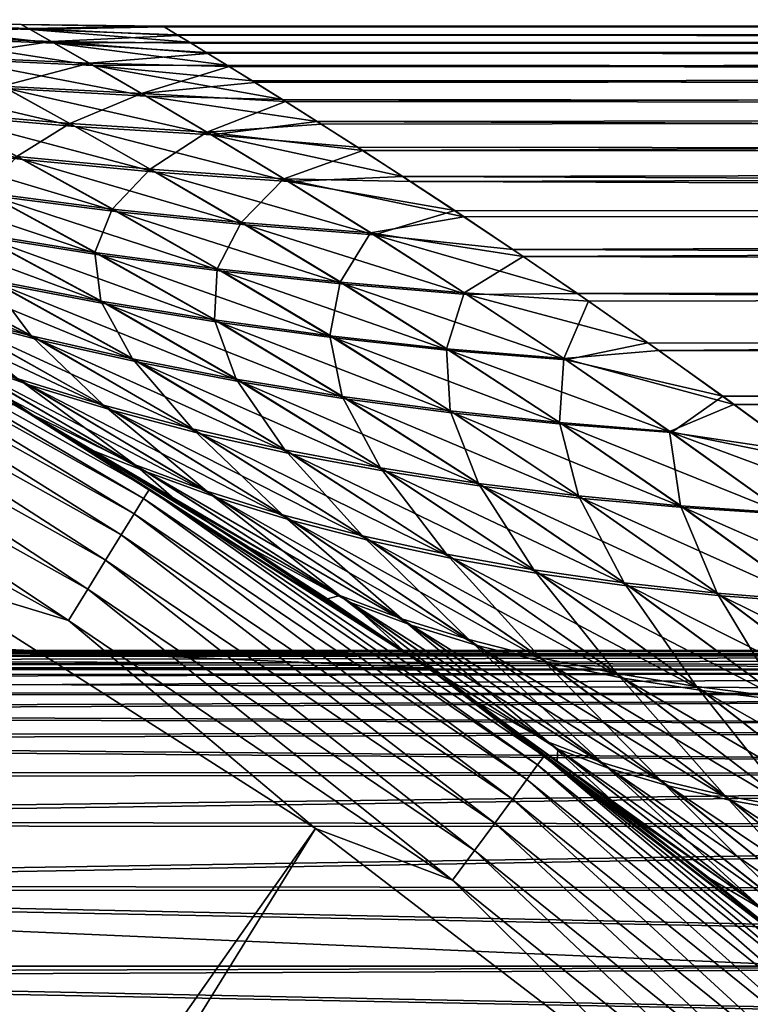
# Model space of a CAD drawing. Header units: metres. Extents: x -22 to 73, y -229 to 22.
# Tile 231 of 256: x 11.27 to 14.2, y 17.08 to 21.03. Entities that reach past the tile are written whole.
import ezdxf

# ---------------------------------------------------------------- set-up
doc = ezdxf.new("R2010")
doc.units = ezdxf.units.M
doc.layers.add('solid_509500_SW0001', color=7, linetype='CONTINUOUS')

msp = doc.modelspace()

# ---------------------------------------------------------------- linework, layer by layer
at = {"layer": 'solid_509500_SW0001'}
for points in [[(11.311357, 20.986872, 67.070404), (10.738923, 21.007244, 67.061424), (10.703035, 21.025955, 67.9552)], [(11.27642, 21.006365, 67.955612), (10.703035, 21.025955, 67.9552), (10.732832, 21.010479, 68.850471)], [(11.27642, 21.006365, 67.955612), (11.311357, 20.986872, 67.070404), (10.703035, 21.025955, 67.9552)], [(11.305507, 20.990215, 68.842484), (10.732832, 21.010479, 68.850471), (10.827155, 20.960922, 69.745491)], [(11.305507, 20.990215, 68.842484), (11.27642, 21.006365, 67.955612), (10.732832, 21.010479, 68.850471)], [(11.408473, 20.932194, 66.189384), (10.838848, 20.954695, 66.170746), (10.738923, 21.007244, 67.061424)], [(11.311357, 20.986872, 67.070404), (11.408473, 20.932194, 66.189384), (10.738923, 21.007244, 67.061424)], [(11.397296, 20.938602, 69.728287), (11.305507, 20.990215, 68.842484), (10.827155, 20.960922, 69.745491)], [(11.27642, 21.006365, 67.955612), (11.843154, 20.999626, 68.125168), (11.842851, 20.999664, 67.881416)], [(11.305507, 20.990215, 68.842484), (11.843154, 20.999626, 68.125168), (11.27642, 21.006365, 67.955612)], [(11.27642, 21.006365, 67.955612), (11.842851, 20.999664, 67.881416), (11.845317, 20.998728, 67.768799)], [(11.27642, 21.006365, 67.955612), (11.845317, 20.998728, 67.768799), (11.848337, 20.997213, 67.657845)], [(11.27642, 21.006365, 67.955612), (11.848337, 20.997213, 67.657845), (11.311357, 20.986872, 67.070404)], [(11.305507, 20.990215, 68.842484), (11.848177, 20.996748, 68.36956), (11.843154, 20.999626, 68.125168)], [(11.305507, 20.990215, 68.842484), (11.904326, 20.96287, 69.24823), (11.848177, 20.996748, 68.36956)], [(11.397296, 20.938602, 69.728287), (11.904326, 20.96287, 69.24823), (11.305507, 20.990215, 68.842484)], [(11.311357, 20.986872, 67.070404), (11.848337, 20.997213, 67.657845), (11.899939, 20.965437, 66.795639)], [(11.311357, 20.986872, 67.070404), (11.899939, 20.965437, 66.795639), (11.949876, 20.935354, 66.353493)], [(11.311357, 20.986872, 67.070404), (11.949876, 20.935354, 66.353493), (11.408473, 20.932194, 66.189384)], [(50.400002, 21, 68), (11.842851, 20.999664, 67.881416), (11.843154, 20.999626, 68.125168)], [(50.400002, 21, 68), (50.400002, 20.978855, 67.057838), (11.842851, 20.999664, 67.881416)], [(50.400002, 20.978855, 67.057838), (11.845317, 20.998728, 67.768799), (11.842851, 20.999664, 67.881416)], [(50.400002, 21, 68), (11.843154, 20.999626, 68.125168), (11.848177, 20.996748, 68.36956)], [(50.400002, 20.978855, 67.057838), (11.848337, 20.997213, 67.657845), (11.845317, 20.998728, 67.768799)], [(50.400002, 20.978855, 68.942162), (50.400002, 21, 68), (11.848177, 20.996748, 68.36956)], [(50.400002, 20.978855, 68.942162), (11.848177, 20.996748, 68.36956), (11.904326, 20.96287, 69.24823)], [(50.400002, 20.978855, 67.057838), (11.899939, 20.965437, 66.795639), (11.848337, 20.997213, 67.657845)], [(50.400002, 20.978855, 67.057838), (50.400002, 20.915461, 66.117577), (11.899939, 20.965437, 66.795639)], [(50.400002, 20.978855, 68.942162), (11.904326, 20.96287, 69.24823), (11.956017, 20.931749, 69.691711)], [(50.400002, 20.915461, 69.882423), (50.400002, 20.978855, 68.942162), (11.956017, 20.931749, 69.691711)], [(11.397296, 20.938602, 69.728287), (10.827155, 20.960922, 69.745491), (10.983418, 20.877514, 70.637886)], [(11.564416, 20.843046, 65.314995), (10.99978, 20.868788, 65.28508), (10.838848, 20.954695, 66.170746)], [(11.408473, 20.932194, 66.189384), (11.564416, 20.843046, 65.314995), (10.838848, 20.954695, 66.170746)], [(11.548896, 20.851965, 70.610008), (11.397296, 20.938602, 69.728287), (10.983418, 20.877514, 70.637886)], [(11.397296, 20.938602, 69.728287), (11.956017, 20.931749, 69.691711), (11.904326, 20.96287, 69.24823)], [(11.397296, 20.938602, 69.728287), (12.023901, 20.890579, 70.140953), (11.956017, 20.931749, 69.691711)], [(11.548896, 20.851965, 70.610008), (12.023901, 20.890579, 70.140953), (11.397296, 20.938602, 69.728287)], [(11.408473, 20.932194, 66.189384), (11.949876, 20.935354, 66.353493), (12.016326, 20.895069, 65.90332)], [(50.400002, 20.915461, 66.117577), (11.949876, 20.935354, 66.353493), (11.899939, 20.965437, 66.795639)], [(50.400002, 20.915461, 66.117577), (12.016326, 20.895069, 65.90332), (11.949876, 20.935354, 66.353493)], [(11.408473, 20.932194, 66.189384), (12.016326, 20.895069, 65.90332), (12.099919, 20.843945, 65.444626)], [(11.408473, 20.932194, 66.189384), (12.099919, 20.843945, 65.444626), (11.564416, 20.843046, 65.314995)], [(50.400002, 20.915461, 69.882423), (11.956017, 20.931749, 69.691711), (12.023901, 20.890579, 70.140953)], [(50.400002, 20.915461, 66.117577), (50.400002, 20.809944, 65.181099), (12.016326, 20.895069, 65.90332)], [(50.400002, 20.809944, 65.181099), (12.099919, 20.843945, 65.444626), (12.016326, 20.895069, 65.90332)], [(50.400002, 20.915461, 69.882423), (12.023901, 20.890579, 70.140953), (12.108688, 20.838659, 70.598122)], [(50.400002, 20.809944, 70.818901), (50.400002, 20.915461, 69.882423), (12.108688, 20.838659, 70.598122)], [(11.548896, 20.851965, 70.610008), (10.983418, 20.877514, 70.637886), (11.199134, 20.760309, 71.52433)], [(11.775886, 20.720089, 64.450035), (11.218677, 20.749865, 64.407089), (10.99978, 20.868788, 65.28508)], [(11.564416, 20.843046, 65.314995), (11.775886, 20.720089, 64.450035), (10.99978, 20.868788, 65.28508)], [(11.548896, 20.851965, 70.610008), (12.108688, 20.838659, 70.598122), (12.023901, 20.890579, 70.140953)], [(11.757604, 20.730637, 71.484116), (11.548896, 20.851965, 70.610008), (11.199134, 20.760309, 71.52433)], [(11.757604, 20.730637, 71.484116), (12.108688, 20.838659, 70.598122), (11.548896, 20.851965, 70.610008)], [(11.564416, 20.843046, 65.314995), (12.099919, 20.843945, 65.444626), (12.201468, 20.781265, 64.976921)], [(11.564416, 20.843046, 65.314995), (12.201468, 20.781265, 64.976921), (12.32171, 20.706303, 64.500137)], [(11.564416, 20.843046, 65.314995), (12.32171, 20.706303, 64.500137), (11.775886, 20.720089, 64.450035)], [(11.757604, 20.730637, 71.484116), (12.211607, 20.77504, 71.065567), (12.108688, 20.838659, 70.598122)], [(50.400002, 20.809944, 65.181099), (12.201468, 20.781265, 64.976921), (12.099919, 20.843945, 65.444626)], [(50.400002, 20.809944, 70.818901), (12.108688, 20.838659, 70.598122), (12.211607, 20.77504, 71.065567)], [(11.491684, 20.59845, 63.540611), (10.946208, 20.645271, 63.470104), (10.662566, 20.792532, 64.354164)], [(11.218677, 20.749865, 64.407089), (11.491684, 20.59845, 63.540611), (10.662566, 20.792532, 64.354164)], [(50.400002, 20.809944, 65.181099), (50.400002, 20.662521, 64.250305), (12.201468, 20.781265, 64.976921)], [(50.400002, 20.662521, 64.250305), (12.32171, 20.706303, 64.500137), (12.201468, 20.781265, 64.976921)], [(50.400002, 20.809944, 70.818901), (12.211607, 20.77504, 71.065567), (12.334098, 20.698586, 71.545219)], [(50.400002, 20.662521, 71.749695), (50.400002, 20.809944, 70.818901), (12.334098, 20.698586, 71.545219)], [(11.47083, 20.609663, 72.400497), (11.199134, 20.760309, 71.52433), (10.923502, 20.656603, 72.467239)], [(11.757604, 20.730637, 71.484116), (11.199134, 20.760309, 71.52433), (11.47083, 20.609663, 72.400497)], [(12.038556, 20.564371, 63.598721), (11.491684, 20.59845, 63.540611), (11.218677, 20.749865, 64.407089)], [(11.775886, 20.720089, 64.450035), (12.038556, 20.564371, 63.598721), (11.218677, 20.749865, 64.407089)], [(11.757604, 20.730637, 71.484116), (12.334098, 20.698586, 71.545219), (12.211607, 20.77504, 71.065567)], [(11.281951, 20.466196, 62.599606), (10.75365, 20.529148, 62.494511), (10.40296, 20.704813, 63.387863)], [(10.946208, 20.645271, 63.470104), (11.281951, 20.466196, 62.599606), (10.40296, 20.704813, 63.387863)], [(12.019532, 20.575466, 72.345909), (11.757604, 20.730637, 71.484116), (11.47083, 20.609663, 72.400497)], [(12.019532, 20.575466, 72.345909), (12.334098, 20.698586, 71.545219), (11.757604, 20.730637, 71.484116)], [(11.775886, 20.720089, 64.450035), (12.32171, 20.706303, 64.500137), (12.461383, 20.618248, 64.014038)], [(11.775886, 20.720089, 64.450035), (12.461383, 20.618248, 64.014038), (12.038556, 20.564371, 63.598721)], [(12.019532, 20.575466, 72.345909), (12.47762, 20.608, 72.038605), (12.334098, 20.698586, 71.545219)], [(50.400002, 20.662521, 64.250305), (12.461383, 20.618248, 64.014038), (12.32171, 20.706303, 64.500137)], [(50.400002, 20.662521, 71.749695), (12.334098, 20.698586, 71.545219), (12.47762, 20.608, 72.038605)], [(50.400002, 20.662521, 64.250305), (50.400002, 20.473486, 63.327061), (12.461383, 20.618248, 64.014038)], [(50.400002, 20.662521, 71.749695), (12.47762, 20.608, 72.038605), (12.64365, 20.501837, 72.546944)], [(50.400002, 20.473486, 72.672943), (50.400002, 20.662521, 71.749695), (12.64365, 20.501837, 72.546944)], [(11.47083, 20.609663, 72.400497), (10.923502, 20.656603, 72.467239), (11.258997, 20.477739, 73.347511)], [(11.813042, 20.415783, 62.690708), (11.281951, 20.466196, 62.599606), (10.946208, 20.645271, 63.470104)], [(11.491684, 20.59845, 63.540611), (11.813042, 20.415783, 62.690708), (10.946208, 20.645271, 63.470104)], [(12.038556, 20.564371, 63.598721), (12.461383, 20.618248, 64.014038), (12.621585, 20.51601, 63.517445)], [(50.400002, 20.473486, 63.327061), (12.621585, 20.51601, 63.517445), (12.461383, 20.618248, 64.014038)], [(11.792643, 20.426846, 73.261063), (11.47083, 20.609663, 72.400497), (11.258997, 20.477739, 73.347511)], [(12.019532, 20.575466, 72.345909), (11.47083, 20.609663, 72.400497), (11.792643, 20.426846, 73.261063)], [(12.345885, 20.377924, 62.767033), (11.813042, 20.415783, 62.690708), (11.491684, 20.59845, 63.540611)], [(12.038556, 20.564371, 63.598721), (12.345885, 20.377924, 62.767033), (11.491684, 20.59845, 63.540611)], [(12.019532, 20.575466, 72.345909), (12.64365, 20.501837, 72.546944), (12.47762, 20.608, 72.038605)], [(12.328016, 20.388506, 73.189156), (12.019532, 20.575466, 72.345909), (11.792643, 20.426846, 73.261063)], [(12.328016, 20.388506, 73.189156), (12.64365, 20.501837, 72.546944), (12.019532, 20.575466, 72.345909)], [(12.038556, 20.564371, 63.598721), (12.621585, 20.51601, 63.517445), (12.804149, 20.397873, 63.007328)], [(12.038556, 20.564371, 63.598721), (12.804149, 20.397873, 63.007328), (12.345885, 20.377924, 62.767033)], [(11.662555, 20.256773, 61.74789), (11.153653, 20.321636, 61.61644), (10.75365, 20.529148, 62.494511)], [(11.281951, 20.466196, 62.599606), (11.662555, 20.256773, 61.74789), (10.75365, 20.529148, 62.494511)], [(12.328016, 20.388506, 73.189156), (12.833712, 20.378508, 73.071136), (12.64365, 20.501837, 72.546944)], [(50.400002, 20.473486, 63.327061), (12.804149, 20.397873, 63.007328), (12.621585, 20.51601, 63.517445)], [(50.400002, 20.473486, 72.672943), (12.64365, 20.501837, 72.546944), (12.833712, 20.378508, 73.071136)], [(11.640819, 20.26774, 74.209389), (11.258997, 20.477739, 73.347511), (11.128583, 20.333557, 74.335121)], [(11.792643, 20.426846, 73.261063), (11.258997, 20.477739, 73.347511), (11.640819, 20.26774, 74.209389)], [(12.174893, 20.204229, 61.863121), (11.662555, 20.256773, 61.74789), (11.281951, 20.466196, 62.599606)], [(11.813042, 20.415783, 62.690708), (12.174893, 20.204229, 61.863121), (11.281951, 20.466196, 62.599606)], [(50.400002, 20.473486, 63.327061), (50.400002, 20.243219, 62.413227), (12.804149, 20.397873, 63.007328)], [(50.400002, 20.243219, 73.586777), (50.400002, 20.473486, 72.672943), (12.833712, 20.378508, 73.071136)], [(12.156447, 20.214243, 74.099648), (11.792643, 20.426846, 73.261063), (11.640819, 20.26774, 74.209389)], [(12.328016, 20.388506, 73.189156), (11.792643, 20.426846, 73.261063), (12.156447, 20.214243, 74.099648)], [(11.594718, 20.083303, 60.758835), (11.115137, 20.159847, 60.581177), (10.649278, 20.398792, 61.470062)], [(11.153653, 20.321636, 61.61644), (11.594718, 20.083303, 60.758835), (10.649278, 20.398792, 61.470062)], [(12.689399, 20.164024, 61.961224), (12.174893, 20.204229, 61.863121), (11.813042, 20.415783, 62.690708)], [(12.345885, 20.377924, 62.767033), (12.689399, 20.164024, 61.961224), (11.813042, 20.415783, 62.690708)], [(12.674213, 20.173084, 74.006805), (12.328016, 20.388506, 73.189156), (12.156447, 20.214243, 74.099648)], [(12.328016, 20.388506, 73.189156), (13.048262, 20.237041, 73.609116), (12.833712, 20.378508, 73.071136)], [(12.674213, 20.173084, 74.006805), (13.048262, 20.237041, 73.609116), (12.328016, 20.388506, 73.189156)], [(12.345885, 20.377924, 62.767033), (12.804149, 20.397873, 63.007328), (13.011673, 20.261501, 62.479897)], [(50.400002, 20.243219, 62.413227), (13.011673, 20.261501, 62.479897), (12.804149, 20.397873, 63.007328)], [(12.345885, 20.377924, 62.767033), (13.011673, 20.261501, 62.479897), (12.689399, 20.164024, 61.961224)], [(50.400002, 20.243219, 73.586777), (12.833712, 20.378508, 73.071136), (13.048262, 20.237041, 73.609116)], [(11.571388, 20.094473, 75.201561), (11.128583, 20.333557, 74.335121), (11.087764, 20.172491, 75.372803)], [(11.640819, 20.26774, 74.209389), (11.128583, 20.333557, 74.335121), (11.571388, 20.094473, 75.201561)], [(12.07977, 20.018806, 60.919556), (11.594718, 20.083303, 60.758835), (11.153653, 20.321636, 61.61644)], [(11.662555, 20.256773, 61.74789), (12.07977, 20.018806, 60.919556), (11.153653, 20.321636, 61.61644)], [(12.060417, 20.0285, 75.047058), (11.640819, 20.26774, 74.209389), (11.571388, 20.094473, 75.201561)], [(12.156447, 20.214243, 74.099648), (11.640819, 20.26774, 74.209389), (12.060417, 20.0285, 75.047058)], [(11.619982, 19.886381, 59.71196), (11.176808, 19.971333, 59.484726), (10.642125, 20.2484, 60.388348)], [(11.115137, 20.159847, 60.581177), (11.619982, 19.886381, 59.71196), (10.642125, 20.2484, 60.388348)], [(12.568988, 19.966379, 61.061871), (12.07977, 20.018806, 60.919556), (11.662555, 20.256773, 61.74789)], [(12.174893, 20.204229, 61.863121), (12.568988, 19.966379, 61.061871), (11.662555, 20.256773, 61.74789)], [(12.674213, 20.173084, 74.006805), (13.286332, 20.077164, 74.156906), (13.048262, 20.237041, 73.609116)], [(12.689399, 20.164024, 61.961224), (13.011673, 20.261501, 62.479897), (13.244899, 20.105497, 61.936256)], [(50.400002, 20.243219, 62.413227), (13.244899, 20.105497, 61.936256), (13.011673, 20.261501, 62.479897)], [(50.400002, 20.243219, 73.586777), (13.048262, 20.237041, 73.609116), (13.286332, 20.077164, 74.156906)], [(50.400002, 20.243219, 62.413227), (50.400002, 19.972187, 61.510643), (13.244899, 20.105497, 61.936256)], [(50.400002, 19.972187, 74.489357), (50.400002, 20.243219, 73.586777), (13.286332, 20.077164, 74.156906)], [(12.553562, 19.974596, 74.910736), (12.156447, 20.214243, 74.099648), (12.060417, 20.0285, 75.047058)], [(12.674213, 20.173084, 74.006805), (12.156447, 20.214243, 74.099648), (12.553562, 19.974596, 74.910736)], [(13.060835, 19.926041, 61.184757), (12.568988, 19.966379, 61.061871), (12.174893, 20.204229, 61.863121)], [(12.689399, 20.164024, 61.961224), (13.060835, 19.926041, 61.184757), (12.174893, 20.204229, 61.863121)], [(11.350019, 19.742905, 58.31992), (10.961516, 19.844347, 58.029018), (10.318539, 20.176281, 58.988239)], [(10.742622, 20.06798, 59.242695), (11.350019, 19.742905, 58.31992), (10.318539, 20.176281, 58.988239)], [(11.594256, 19.898745, 76.248985), (11.087764, 20.172491, 75.372803), (11.146542, 19.985636, 76.46962)], [(11.571388, 20.094473, 75.201561), (11.087764, 20.172491, 75.372803), (11.594256, 19.898745, 76.248985)], [(12.070959, 19.813162, 59.92226), (11.619982, 19.886381, 59.71196), (11.115137, 20.159847, 60.581177)], [(11.594718, 20.083303, 60.758835), (12.070959, 19.813162, 59.92226), (11.115137, 20.159847, 60.581177)], [(13.049303, 19.932781, 74.793617), (12.674213, 20.173084, 74.006805), (12.553562, 19.974596, 74.910736)], [(13.049303, 19.932781, 74.793617), (13.286332, 20.077164, 74.156906), (12.674213, 20.173084, 74.006805)], [(12.689399, 20.164024, 61.961224), (13.244899, 20.105497, 61.936256), (13.503396, 19.929052, 61.37936)], [(12.689399, 20.164024, 61.961224), (13.503396, 19.929052, 61.37936), (13.060835, 19.926041, 61.184757)], [(50.400002, 19.972187, 61.510643), (13.503396, 19.929052, 61.37936), (13.244899, 20.105497, 61.936256)], [(10.122816, 20.077408, 119.368202), (10.10274, 20.03759, 119.516907), (11.765652, 19.108631, 119.516907)], [(11.789032, 19.146605, 119.368202), (11.25, 19.485571, 119.213844), (10.122816, 20.077408, 119.368202)], [(11.789032, 19.146605, 119.368202), (10.122816, 20.077408, 119.368202), (11.765652, 19.108631, 119.516907)], [(11.306228, 19.564077, 56.750034), (10.985023, 19.678308, 56.406895), (10.224186, 20.081064, 57.419502)], [(10.585945, 19.957087, 57.727604), (11.306228, 19.564077, 56.750034), (10.224186, 20.081064, 57.419502)], [(11.315934, 19.760286, 77.633217), (10.707717, 20.084221, 76.704887), (10.922585, 19.863962, 77.917625)], [(11.146542, 19.985636, 76.46962), (10.707717, 20.084221, 76.704887), (11.315934, 19.760286, 77.633217)], [(11.750321, 19.652811, 58.597134), (11.350019, 19.742905, 58.31992), (10.742622, 20.06798, 59.242695)], [(11.176808, 19.971333, 59.484726), (11.750321, 19.652811, 58.597134), (10.742622, 20.06798, 59.242695)], [(12.04969, 19.823586, 76.045113), (11.571388, 20.094473, 75.201561), (11.594256, 19.898745, 76.248985)], [(12.060417, 20.0285, 75.047058), (11.571388, 20.094473, 75.201561), (12.04969, 19.823586, 76.045113)], [(12.528447, 19.751705, 60.113659), (12.070959, 19.813162, 59.92226), (11.594718, 20.083303, 60.758835)], [(12.07977, 20.018806, 60.919556), (12.528447, 19.751705, 60.113659), (11.594718, 20.083303, 60.758835)], [(13.049303, 19.932781, 74.793617), (13.547023, 19.898575, 74.711685), (13.286332, 20.077164, 74.156906)], [(50.400002, 19.972187, 74.489357), (13.286332, 20.077164, 74.156906), (13.547023, 19.898575, 74.711685)], [(10.10274, 20.03759, 119.516907), (10.070112, 19.972876, 119.654198), (11.727653, 19.046919, 119.654198)], [(11.765652, 19.108631, 119.516907), (10.10274, 20.03759, 119.516907), (11.727653, 19.046919, 119.654198)], [(12.511563, 19.760189, 75.85994), (12.060417, 20.0285, 75.047058), (12.04969, 19.823586, 76.045113)], [(12.553562, 19.974596, 74.910736), (12.060417, 20.0285, 75.047058), (12.511563, 19.760189, 75.85994)], [(12.990902, 19.702042, 60.284519), (12.528447, 19.751705, 60.113659), (12.07977, 20.018806, 60.919556)], [(12.568988, 19.966379, 61.061871), (12.990902, 19.702042, 60.284519), (12.07977, 20.018806, 60.919556)], [(10.070112, 19.972876, 119.654198), (10.02616, 19.885704, 119.774902), (11.676467, 18.963787, 119.774902)], [(11.727653, 19.046919, 119.654198), (10.070112, 19.972876, 119.654198), (11.676467, 18.963787, 119.774902)], [(11.643302, 19.460752, 57.085888), (11.306228, 19.564077, 56.750034), (10.585945, 19.957087, 57.727604)], [(10.961516, 19.844347, 58.029018), (11.643302, 19.460752, 57.085888), (10.585945, 19.957087, 57.727604)], [(11.720969, 19.667961, 77.362366), (11.146542, 19.985636, 76.46962), (11.315934, 19.760286, 77.633217)], [(11.594256, 19.898745, 76.248985), (11.146542, 19.985636, 76.46962), (11.720969, 19.667961, 77.362366)], [(12.161137, 19.574104, 58.858051), (11.750321, 19.652811, 58.597134), (11.176808, 19.971333, 59.484726)], [(11.619982, 19.886381, 59.71196), (12.161137, 19.574104, 58.858051), (11.176808, 19.971333, 59.484726)], [(12.978348, 19.708586, 75.695091), (12.553562, 19.974596, 74.910736), (12.511563, 19.760189, 75.85994)], [(13.049303, 19.932781, 74.793617), (12.553562, 19.974596, 74.910736), (12.978348, 19.708586, 75.695091)], [(13.456493, 19.664186, 60.433685), (12.990902, 19.702042, 60.284519), (12.568988, 19.966379, 61.061871)], [(13.060835, 19.926041, 61.184757), (13.456493, 19.664186, 60.433685), (12.568988, 19.966379, 61.061871)], [(50.400002, 19.972187, 61.510643), (50.400002, 19.660933, 60.621128), (13.503396, 19.929052, 61.37936)], [(50.400002, 19.972187, 74.489357), (13.547023, 19.898575, 74.711685), (13.828957, 19.701248, 75.270546)], [(50.400002, 19.660933, 75.378868), (50.400002, 19.972187, 74.489357), (13.828957, 19.701248, 75.270546)], [(13.448235, 19.668791, 75.551712), (13.049303, 19.932781, 74.793617), (12.978348, 19.708586, 75.695091)], [(13.448235, 19.668791, 75.551712), (13.547023, 19.898575, 74.711685), (13.049303, 19.932781, 74.793617)], [(13.060835, 19.926041, 61.184757), (13.503396, 19.929052, 61.37936), (13.785079, 19.732504, 60.814716)], [(13.060835, 19.926041, 61.184757), (13.785079, 19.732504, 60.814716), (13.456493, 19.664186, 60.433685)], [(50.400002, 19.660933, 60.621128), (13.785079, 19.732504, 60.814716), (13.503396, 19.929052, 61.37936)], [(10.02616, 19.885704, 119.774902), (9.972541, 19.779354, 119.874481), (11.614021, 18.86237, 119.874481)], [(11.676467, 18.963787, 119.774902), (10.02616, 19.885704, 119.774902), (11.614021, 18.86237, 119.874481)], [(12.136413, 19.587021, 77.107651), (11.594256, 19.898745, 76.248985), (11.720969, 19.667961, 77.362366)], [(12.04969, 19.823586, 76.045113), (11.594256, 19.898745, 76.248985), (12.136413, 19.587021, 77.107651)], [(12.58109, 19.506821, 59.100319), (12.161137, 19.574104, 58.858051), (11.619982, 19.886381, 59.71196)], [(12.070959, 19.813162, 59.92226), (12.58109, 19.506821, 59.100319), (11.619982, 19.886381, 59.71196)], [(13.448235, 19.668791, 75.551712), (13.828957, 19.701248, 75.270546), (13.547023, 19.898575, 74.711685)], [(11.60523, 19.482107, 78.865654), (10.922585, 19.863962, 77.917625), (11.263369, 19.587784, 79.195526)], [(11.315934, 19.760286, 77.633217), (10.922585, 19.863962, 77.917625), (11.60523, 19.482107, 78.865654)], [(11.995265, 19.368393, 57.410282), (11.643302, 19.460752, 57.085888), (10.961516, 19.844347, 58.029018)], [(11.350019, 19.742905, 58.31992), (11.995265, 19.368393, 57.410282), (10.961516, 19.844347, 58.029018)], [(12.560905, 19.517504, 76.871407), (12.04969, 19.823586, 76.045113), (12.136413, 19.587021, 77.107651)], [(12.511563, 19.760189, 75.85994), (12.04969, 19.823586, 76.045113), (12.560905, 19.517504, 76.871407)], [(13.008677, 19.450993, 59.321762), (12.58109, 19.506821, 59.100319), (12.070959, 19.813162, 59.92226)], [(12.528447, 19.751705, 60.113659), (13.008677, 19.450993, 59.321762), (12.070959, 19.813162, 59.92226)], [(9.972541, 19.779354, 119.874481), (9.911272, 19.657835, 119.949181), (11.542667, 18.746483, 119.949181)], [(11.614021, 18.86237, 119.874481), (9.972541, 19.779354, 119.874481), (11.542667, 18.746483, 119.949181)], [(11.320249, 19.444845, 80.717346), (10.744616, 19.768744, 80.012192), (11.25, 19.485571, 119.213844)], [(10.937238, 19.704365, 79.532623), (10.744616, 19.768744, 80.012192), (11.320249, 19.444845, 80.717346)], [(11.961849, 19.387396, 78.547127), (11.315934, 19.760286, 77.633217), (11.60523, 19.482107, 78.865654)], [(11.720969, 19.667961, 77.362366), (11.315934, 19.760286, 77.633217), (11.961849, 19.387396, 78.547127)], [(12.992952, 19.459442, 76.6558), (12.511563, 19.760189, 75.85994), (12.560905, 19.517504, 76.871407)], [(12.978348, 19.708586, 75.695091), (12.511563, 19.760189, 75.85994), (12.992952, 19.459442, 76.6558)], [(13.442093, 19.406645, 59.52058), (13.008677, 19.450993, 59.321762), (12.528447, 19.751705, 60.113659)], [(12.990902, 19.702042, 60.284519), (13.442093, 19.406645, 59.52058), (12.528447, 19.751705, 60.113659)], [(12.360835, 19.287045, 57.719765), (11.995265, 19.368393, 57.410282), (11.350019, 19.742905, 58.31992)], [(11.750321, 19.652811, 58.597134), (12.360835, 19.287045, 57.719765), (11.350019, 19.742905, 58.31992)], [(13.456493, 19.664186, 60.433685), (13.785079, 19.732504, 60.814716), (14.084914, 19.518549, 60.252338)], [(50.400002, 19.660933, 60.621128), (14.084914, 19.518549, 60.252338), (13.785079, 19.732504, 60.814716)], [(11.732656, 19.2435, 80.527794), (10.937238, 19.704365, 79.532623), (11.320249, 19.444845, 80.717346)], [(11.263369, 19.587784, 79.195526), (10.937238, 19.704365, 79.532623), (11.732656, 19.2435, 80.527794)], [(10.985023, 19.678308, 56.406895), (11.778071, 19.216082, 55.417999), (10.960532, 19.649853, 55.718891)], [(12.059415, 19.113167, 55.791348), (11.778071, 19.216082, 55.417999), (10.985023, 19.678308, 56.406895)], [(11.306228, 19.564077, 56.750034), (12.059415, 19.113167, 55.791348), (10.985023, 19.678308, 56.406895)], [(13.430771, 19.412861, 76.462608), (12.978348, 19.708586, 75.695091), (12.992952, 19.459442, 76.6558)], [(13.448235, 19.668791, 75.551712), (12.978348, 19.708586, 75.695091), (13.430771, 19.412861, 76.462608)], [(13.879194, 19.373795, 59.695503), (13.442093, 19.406645, 59.52058), (12.990902, 19.702042, 60.284519)], [(13.456493, 19.664186, 60.433685), (13.879194, 19.373795, 59.695503), (12.990902, 19.702042, 60.284519)], [(13.448235, 19.668791, 75.551712), (14.12989, 19.485779, 75.829712), (13.828957, 19.701248, 75.270546)], [(50.400002, 19.660933, 75.378868), (13.828957, 19.701248, 75.270546), (14.12989, 19.485779, 75.829712)], [(9.911272, 19.657835, 119.949181), (9.844662, 19.525721, 119.996193), (11.465093, 18.620495, 119.996193)], [(11.542667, 18.746483, 119.949181), (9.911272, 19.657835, 119.949181), (11.465093, 18.620495, 119.996193)], [(10.960532, 19.649853, 55.718891), (11.565872, 19.299757, 54.988621), (11.249993, 19.485575)], [(11.778071, 19.216082, 55.417999), (11.565872, 19.299757, 54.988621), (10.960532, 19.649853, 55.718891)], [(12.331953, 19.303696, 78.243393), (11.720969, 19.667961, 77.362366), (11.961849, 19.387396, 78.547127)], [(12.136413, 19.587021, 77.107651), (11.720969, 19.667961, 77.362366), (12.331953, 19.303696, 78.243393)], [(12.738539, 19.216745, 58.011494), (12.360835, 19.287045, 57.719765), (11.750321, 19.652811, 58.597134)], [(12.161137, 19.574104, 58.858051), (12.738539, 19.216745, 58.011494), (11.750321, 19.652811, 58.597134)], [(13.872238, 19.377777, 76.293083), (13.448235, 19.668791, 75.551712), (13.430771, 19.412861, 76.462608)], [(13.872238, 19.377777, 76.293083), (14.12989, 19.485779, 75.829712), (13.448235, 19.668791, 75.551712)], [(13.456493, 19.664186, 60.433685), (14.084914, 19.518549, 60.252338), (13.879194, 19.373795, 59.695503)], [(50.400002, 19.660933, 60.621128), (50.400002, 19.310083, 59.746475), (14.084914, 19.518549, 60.252338)], [(50.400002, 19.310083, 76.253525), (50.400002, 19.660933, 75.378868), (14.12989, 19.485779, 75.829712)], [(12.018617, 19.138187, 80.159813), (11.263369, 19.587784, 79.195526), (11.732656, 19.2435, 80.527794)], [(11.60523, 19.482107, 78.865654), (11.263369, 19.587784, 79.195526), (12.018617, 19.138187, 80.159813)], [(12.358787, 19.020796, 56.156834), (12.059415, 19.113167, 55.791348), (11.306228, 19.564077, 56.750034)], [(11.643302, 19.460752, 57.085888), (12.358787, 19.020796, 56.156834), (11.306228, 19.564077, 56.750034)], [(12.71408, 19.231047, 77.957253), (12.136413, 19.587021, 77.107651), (12.331953, 19.303696, 78.243393)], [(12.560905, 19.517504, 76.871407), (12.136413, 19.587021, 77.107651), (12.71408, 19.231047, 77.957253)], [(13.126799, 19.157532, 58.282894), (12.738539, 19.216745, 58.011494), (12.161137, 19.574104, 58.858051)], [(12.58109, 19.506821, 59.100319), (13.126799, 19.157532, 58.282894), (12.161137, 19.574104, 58.858051)], [(11.465093, 18.620495, 119.996193), (9.844662, 19.525721, 119.996193), (10.856981, 18.804842, 120.013718)], [(13.106668, 19.169483, 77.691269), (12.560905, 19.517504, 76.871407), (12.71408, 19.231047, 77.957253)], [(12.992952, 19.459442, 76.6558), (12.560905, 19.517504, 76.871407), (13.106668, 19.169483, 77.691269)], [(13.879194, 19.373795, 59.695503), (14.084914, 19.518549, 60.252338), (14.387745, 19.297123, 59.716221)], [(50.400002, 19.310083, 59.746475), (14.387745, 19.297123, 59.716221), (14.084914, 19.518549, 60.252338)], [(-12.905463, 18.430925), (-11.249993, 19.485575), (12.905463, 18.430925)], [(-11.249993, 19.485575), (11.249993, 19.485575), (12.905463, 18.430925)], [(12.804144, 18.501457, 53.578259), (12.905463, 18.430925), (11.249993, 19.485575)], [(12.182898, 18.916315, 54.273228), (12.804144, 18.501457, 53.578259), (11.249993, 19.485575)], [(11.565872, 19.299757, 54.988621), (12.182898, 18.916315, 54.273228), (11.249993, 19.485575)], [(11.320249, 19.444845, 80.717346), (11.25, 19.485571, 119.213844), (12.90547, 18.430922, 119.213844)], [(11.789032, 19.146605, 119.368202), (12.90547, 18.430922, 119.213844), (11.25, 19.485571, 119.213844)], [(12.322462, 19.043417, 79.799637), (11.60523, 19.482107, 78.865654), (12.018617, 19.138187, 80.159813)], [(11.961849, 19.387396, 78.547127), (11.60523, 19.482107, 78.865654), (12.322462, 19.043417, 79.799637)], [(13.523886, 19.109436, 58.531609), (13.126799, 19.157532, 58.282894), (12.58109, 19.506821, 59.100319)], [(13.008677, 19.450993, 59.321762), (13.523886, 19.109436, 58.531609), (12.58109, 19.506821, 59.100319)], [(13.872238, 19.377777, 76.293083), (14.434284, 19.262398, 76.364212), (14.12989, 19.485779, 75.829712)], [(50.400002, 19.310083, 76.253525), (14.12989, 19.485779, 75.829712), (14.434284, 19.262398, 76.364212)], [(11.908214, 19.090427, 81.409691), (11.320249, 19.444845, 80.717346), (12.90547, 18.430922, 119.213844)], [(11.732656, 19.2435, 80.527794), (11.320249, 19.444845, 80.717346), (11.908214, 19.090427, 81.409691)], [(12.6751, 18.939028, 56.509949), (12.358787, 19.020796, 56.156834), (11.643302, 19.460752, 57.085888)], [(11.995265, 19.368393, 57.410282), (12.6751, 18.939028, 56.509949), (11.643302, 19.460752, 57.085888)], [(13.508004, 19.119034, 77.447784), (12.992952, 19.459442, 76.6558), (13.106668, 19.169483, 77.691269)], [(13.430771, 19.412861, 76.462608), (12.992952, 19.459442, 76.6558), (13.508004, 19.119034, 77.447784)], [(13.927719, 19.072479, 58.755665), (13.523886, 19.109436, 58.531609), (13.008677, 19.450993, 59.321762)], [(13.442093, 19.406645, 59.52058), (13.927719, 19.072479, 58.755665), (13.008677, 19.450993, 59.321762)], [(13.916024, 19.079727, 77.228752), (13.430771, 19.412861, 76.462608), (13.508004, 19.119034, 77.447784)], [(13.872238, 19.377777, 76.293083), (13.430771, 19.412861, 76.462608), (13.916024, 19.079727, 77.228752)], [(14.335822, 19.04668, 58.95369), (13.927719, 19.072479, 58.755665), (13.442093, 19.406645, 59.52058)], [(13.879194, 19.373795, 59.695503), (14.335822, 19.04668, 58.95369), (13.442093, 19.406645, 59.52058)], [(12.643111, 18.959249, 79.451729), (11.961849, 19.387396, 78.547127), (12.322462, 19.043417, 79.799637)], [(12.331953, 19.303696, 78.243393), (11.961849, 19.387396, 78.547127), (12.643111, 18.959249, 79.451729)], [(13.006917, 18.867908, 56.846962), (12.6751, 18.939028, 56.509949), (11.995265, 19.368393, 57.410282)], [(12.360835, 19.287045, 57.719765), (13.006917, 18.867908, 56.846962), (11.995265, 19.368393, 57.410282)], [(14.328275, 19.051577, 77.03553), (14.434284, 19.262398, 76.364212), (13.872238, 19.377777, 76.293083)], [(14.328275, 19.051577, 77.03553), (13.872238, 19.377777, 76.293083), (13.916024, 19.079727, 77.228752)], [(13.879194, 19.373795, 59.695503), (14.387745, 19.297123, 59.716221), (14.685101, 19.074324, 59.215343)], [(13.879194, 19.373795, 59.695503), (14.685101, 19.074324, 59.215343), (14.335822, 19.04668, 58.95369)], [(12.59418, 18.692219, 54.455055), (12.182898, 18.916315, 54.273228), (11.565872, 19.299757, 54.988621)], [(11.778071, 19.216082, 55.417999), (12.59418, 18.692219, 54.455055), (11.565872, 19.299757, 54.988621)], [(12.979136, 18.885731, 79.119797), (12.331953, 19.303696, 78.243393), (12.643111, 18.959249, 79.451729)], [(12.71408, 19.231047, 77.957253), (12.331953, 19.303696, 78.243393), (12.979136, 18.885731, 79.119797)], [(13.352568, 18.807474, 57.164803), (13.006917, 18.867908, 56.846962), (12.360835, 19.287045, 57.719765)], [(12.738539, 19.216745, 58.011494), (13.352568, 18.807474, 57.164803), (12.360835, 19.287045, 57.719765)], [(12.55243, 18.720068, 81.497627), (11.732656, 19.2435, 80.527794), (11.908214, 19.090427, 81.409691)], [(12.018617, 19.138187, 80.159813), (11.732656, 19.2435, 80.527794), (12.55243, 18.720068, 81.497627)], [(12.837975, 18.601414, 54.852711), (12.59418, 18.692219, 54.455055), (11.778071, 19.216082, 55.417999)], [(12.059415, 19.113167, 55.791348), (12.837975, 18.601414, 54.852711), (11.778071, 19.216082, 55.417999)], [(13.328882, 18.822897, 78.806885), (12.71408, 19.231047, 77.957253), (12.979136, 18.885731, 79.119797)], [(13.106668, 19.169483, 77.691269), (12.71408, 19.231047, 77.957253), (13.328882, 18.822897, 78.806885)], [(13.710263, 18.757757, 57.460697), (13.352568, 18.807474, 57.164803), (12.738539, 19.216745, 58.011494)], [(13.126799, 19.157532, 58.282894), (13.710263, 18.757757, 57.460697), (12.738539, 19.216745, 58.011494)], [(13.690574, 18.770781, 78.515755), (13.106668, 19.169483, 77.691269), (13.328882, 18.822897, 78.806885)], [(13.508004, 19.119034, 77.447784), (13.106668, 19.169483, 77.691269), (13.690574, 18.770781, 78.515755)], [(11.789032, 19.146605, 119.368202), (11.765652, 19.108631, 119.516907), (13.343791, 18.041996, 119.516907)], [(13.370307, 18.077848, 119.368202), (12.90547, 18.430922, 119.213844), (11.789032, 19.146605, 119.368202)], [(13.370307, 18.077848, 119.368202), (11.789032, 19.146605, 119.368202), (13.343791, 18.041996, 119.516907)], [(12.800519, 18.626816, 81.104721), (12.018617, 19.138187, 80.159813), (12.55243, 18.720068, 81.497627)], [(12.322462, 19.043417, 79.799637), (12.018617, 19.138187, 80.159813), (12.800519, 18.626816, 81.104721)], [(14.078038, 18.71879, 57.732094), (13.710263, 18.757757, 57.460697), (13.126799, 19.157532, 58.282894)], [(13.523886, 19.109436, 58.531609), (14.078038, 18.71879, 57.732094), (13.126799, 19.157532, 58.282894)], [(11.765652, 19.108631, 119.516907), (11.727653, 19.046919, 119.654198), (13.300695, 17.983727, 119.654198)], [(13.343791, 18.041996, 119.516907), (11.765652, 19.108631, 119.516907), (13.300695, 17.983727, 119.654198)], [(12.502099, 18.706884, 82.084763), (11.908214, 19.090427, 81.409691), (12.90547, 18.430922, 119.213844)], [(12.55243, 18.720068, 81.497627), (11.908214, 19.090427, 81.409691), (12.502099, 18.706884, 82.084763)], [(13.102036, 18.520769, 55.241936), (12.837975, 18.601414, 54.852711), (12.059415, 19.113167, 55.791348)], [(12.358787, 19.020796, 56.156834), (13.102036, 18.520769, 55.241936), (12.059415, 19.113167, 55.791348)], [(14.062261, 18.729414, 78.248932), (13.508004, 19.119034, 77.447784), (13.690574, 18.770781, 78.515755)], [(13.916024, 19.079727, 77.228752), (13.508004, 19.119034, 77.447784), (14.062261, 18.729414, 78.248932)], [(14.453522, 18.690596, 57.976868), (14.078038, 18.71879, 57.732094), (13.523886, 19.109436, 58.531609)], [(13.927719, 19.072479, 58.755665), (14.453522, 18.690596, 57.976868), (13.523886, 19.109436, 58.531609)], [(11.727653, 19.046919, 119.654198), (11.676467, 18.963787, 119.774902), (13.242643, 17.905235, 119.774902)], [(13.300695, 17.983727, 119.654198), (11.727653, 19.046919, 119.654198), (13.242643, 17.905235, 119.774902)], [(13.068727, 18.54372, 80.720169), (12.322462, 19.043417, 79.799637), (12.800519, 18.626816, 81.104721)], [(12.643111, 18.959249, 79.451729), (12.322462, 19.043417, 79.799637), (13.068727, 18.54372, 80.720169)], [(14.441592, 18.698818, 78.00853), (13.916024, 19.079727, 77.228752), (14.062261, 18.729414, 78.248932)], [(14.328275, 19.051577, 77.03553), (13.916024, 19.079727, 77.228752), (14.441592, 18.698818, 78.00853)], [(14.833888, 18.673191, 58.193531), (14.453522, 18.690596, 57.976868), (13.927719, 19.072479, 58.755665)], [(14.335822, 19.04668, 58.95369), (14.833888, 18.673191, 58.193531), (13.927719, 19.072479, 58.755665)], [(13.38517, 18.450335, 55.617912), (13.102036, 18.520769, 55.241936), (12.358787, 19.020796, 56.156834)], [(12.6751, 18.939028, 56.509949), (13.38517, 18.450335, 55.617912), (12.358787, 19.020796, 56.156834)], [(11.676467, 18.963787, 119.774902), (11.614021, 18.86237, 119.874481), (13.171823, 17.809479, 119.874481)], [(13.242643, 17.905235, 119.774902), (11.676467, 18.963787, 119.774902), (13.171823, 17.809479, 119.874481)], [(13.355865, 18.470837, 80.34877), (12.643111, 18.959249, 79.451729), (13.068727, 18.54372, 80.720169)], [(12.979136, 18.885731, 79.119797), (12.643111, 18.959249, 79.451729), (13.355865, 18.470837, 80.34877)], [(13.685771, 18.390158, 55.976635), (13.38517, 18.450335, 55.617912), (12.6751, 18.939028, 56.509949)], [(13.006917, 18.867908, 56.846962), (13.685771, 18.390158, 55.976635), (12.6751, 18.939028, 56.509949)], [(12.59418, 18.692219, 54.455055), (12.804144, 18.501457, 53.578259), (12.182898, 18.916315, 54.273228)], [(13.660339, 18.408211, 79.994499), (12.979136, 18.885731, 79.119797), (13.355865, 18.470837, 80.34877)], [(13.328882, 18.822897, 78.806885), (12.979136, 18.885731, 79.119797), (13.660339, 18.408211, 79.994499)], [(11.614021, 18.86237, 119.874481), (11.542667, 18.746483, 119.949181), (13.090898, 17.700062, 119.949181)], [(13.171823, 17.809479, 119.874481), (11.614021, 18.86237, 119.874481), (13.090898, 17.700062, 119.949181)], [(14.001969, 18.340275, 56.314819), (13.685771, 18.390158, 55.976635), (13.006917, 18.867908, 56.846962)], [(13.352568, 18.807474, 57.164803), (14.001969, 18.340275, 56.314819), (13.006917, 18.867908, 56.846962)], [(6.683812, 9.602895, 120.188515), (12.454617, 17.787037, 120.013718), (10.856981, 18.804842, 120.013718)], [(11.465093, 18.620495, 119.996193), (10.856981, 18.804842, 120.013718), (12.454617, 17.787037, 120.013718)], [(13.980295, 18.355879, 79.660629), (13.328882, 18.822897, 78.806885), (13.660339, 18.408211, 79.994499)], [(13.690574, 18.770781, 78.515755), (13.328882, 18.822897, 78.806885), (13.980295, 18.355879, 79.660629)], [(14.331756, 18.300714, 56.629494), (14.001969, 18.340275, 56.314819), (13.352568, 18.807474, 57.164803)], [(13.710263, 18.757757, 57.460697), (14.331756, 18.300714, 56.629494), (13.352568, 18.807474, 57.164803)], [(14.313736, 18.313869, 79.350098), (13.690574, 18.770781, 78.515755), (13.980295, 18.355879, 79.660629)], [(14.062261, 18.729414, 78.248932), (13.690574, 18.770781, 78.515755), (14.313736, 18.313869, 79.350098)], [(11.542667, 18.746483, 119.949181), (11.465093, 18.620495, 119.996193), (13.002918, 17.581106, 119.996193)], [(13.090898, 17.700062, 119.949181), (11.542667, 18.746483, 119.949181), (13.002918, 17.581106, 119.996193)], [(14.672919, 18.271509, 56.917923), (14.331756, 18.300714, 56.629494), (13.710263, 18.757757, 57.460697)], [(14.078038, 18.71879, 57.732094), (14.672919, 18.271509, 56.917923), (13.710263, 18.757757, 57.460697)], [(14.658468, 18.282213, 79.065628), (14.062261, 18.729414, 78.248932), (14.313736, 18.313869, 79.350098)], [(14.441592, 18.698818, 78.00853), (14.062261, 18.729414, 78.248932), (14.658468, 18.282213, 79.065628)], [(12.55243, 18.720068, 81.497627), (12.502099, 18.706884, 82.084763), (13.096316, 18.295805, 82.738869)], [(13.096316, 18.295805, 82.738869), (12.502099, 18.706884, 82.084763), (12.90547, 18.430922, 119.213844)], [(13.386846, 18.132923, 82.438446), (12.55243, 18.720068, 81.497627), (13.096316, 18.295805, 82.738869)], [(12.800519, 18.626816, 81.104721), (12.55243, 18.720068, 81.497627), (13.386846, 18.132923, 82.438446)], [(12.59418, 18.692219, 54.455055), (13.424166, 18.105331, 53.521187), (12.804144, 18.501457, 53.578259)], [(13.633781, 18.026867, 53.937096), (13.424166, 18.105331, 53.521187), (12.59418, 18.692219, 54.455055)], [(12.837975, 18.601414, 54.852711), (13.633781, 18.026867, 53.937096), (12.59418, 18.692219, 54.455055)], [(15.022791, 18.252682, 57.17783), (14.672919, 18.271509, 56.917923), (14.078038, 18.71879, 57.732094)], [(14.453522, 18.690596, 57.976868), (15.022791, 18.252682, 57.17783), (14.078038, 18.71879, 57.732094)], [(13.002918, 17.581106, 119.996193), (11.465093, 18.620495, 119.996193), (12.454617, 17.787037, 120.013718)], [(13.600421, 18.05197, 82.026711), (12.800519, 18.626816, 81.104721), (13.386846, 18.132923, 82.438446)], [(13.068727, 18.54372, 80.720169), (12.800519, 18.626816, 81.104721), (13.600421, 18.05197, 82.026711)], [(13.865959, 17.958147, 54.34404), (13.633781, 18.026867, 53.937096), (12.837975, 18.601414, 54.852711)], [(13.102036, 18.520769, 55.241936), (13.865959, 17.958147, 54.34404), (12.837975, 18.601414, 54.852711)], [(13.836408, 17.980761, 81.623878), (13.068727, 18.54372, 80.720169), (13.600421, 18.05197, 82.026711)], [(13.355865, 18.470837, 80.34877), (13.068727, 18.54372, 80.720169), (13.836408, 17.980761, 81.623878)], [(3.615717, 18.499975, 67.968613), (3.630712, 18.497038, 67.668839), (21.5, 18.5, 68)], [(3.625397, 18.498081, 68.266708), (3.615717, 18.499975, 67.968613), (21.5, 18.5, 68)], [(3.625397, 18.498081, 68.266708), (21.5, 18.5, 68), (21.5, 18.480261, 68.854393)], [(3.660055, 18.491255, 68.568886), (3.625397, 18.498081, 68.266708), (21.5, 18.480261, 68.854393)], [(3.630712, 18.497038, 67.668839), (3.671202, 18.489044, 67.363327), (21.5, 18.5, 68)], [(3.722085, 18.478868, 68.883888), (3.660055, 18.491255, 68.568886), (21.5, 18.480261, 68.854393)], [(3.671202, 18.489044, 67.363327), (21.5, 18.480261, 67.145607), (21.5, 18.5, 68)], [(12.804144, 18.501457, 53.578259), (13.42259, 18.057798, 52.908413), (12.905463, 18.430925)], [(13.424166, 18.105331, 53.521187), (13.42259, 18.057798, 52.908413), (12.804144, 18.501457, 53.578259)], [(14.11939, 17.899223, 54.736885), (13.865959, 17.958147, 54.34404), (13.102036, 18.520769, 55.241936)], [(13.38517, 18.450335, 55.617912), (14.11939, 17.899223, 54.736885), (13.102036, 18.520769, 55.241936)], [(3.671202, 18.489044, 67.363327), (3.739628, 18.475327, 67.044945), (21.5, 18.480261, 67.145607)], [(3.722085, 18.478868, 68.883888), (21.5, 18.480261, 68.854393), (21.5, 18.421082, 69.706978)], [(3.81561, 18.459784, 69.219147), (3.722085, 18.478868, 68.883888), (21.5, 18.421082, 69.706978)], [(3.739628, 18.475327, 67.044945), (3.840811, 18.454557, 66.704185), (21.5, 18.480261, 67.145607)], [(3.947094, 18.432117, 69.583466), (3.81561, 18.459784, 69.219147), (21.5, 18.421082, 69.706978)], [(3.840811, 18.454557, 66.704185), (3.981408, 18.424736, 66.332863), (21.5, 18.480261, 67.145607)], [(3.981408, 18.424736, 66.332863), (21.5, 18.421082, 66.293022), (21.5, 18.480261, 67.145607)], [(14.093506, 17.919346, 81.235054), (13.355865, 18.470837, 80.34877), (13.836408, 17.980761, 81.623878)], [(13.660339, 18.408211, 79.994499), (13.355865, 18.470837, 80.34877), (14.093506, 17.919346, 81.235054)], [(14.392305, 17.85014, 55.111374), (14.11939, 17.899223, 54.736885), (13.38517, 18.450335, 55.617912)], [(13.685771, 18.390158, 55.976635), (14.392305, 17.85014, 55.111374), (13.38517, 18.450335, 55.617912)], [(-14.462714, 17.236006), (-12.905463, 18.430925), (14.462714, 17.236006)], [(-12.905463, 18.430925), (12.905463, 18.430925), (14.462714, 17.236006)], [(4.127241, 18.392618, 69.990547), (3.947094, 18.432117, 69.583466), (21.5, 18.421082, 69.706978)], [(3.981408, 18.424736, 66.332863), (4.170575, 18.382839, 65.921112), (21.5, 18.421082, 66.293022)], [(4.127241, 18.392618, 69.990547), (21.5, 18.421082, 69.706978), (21.5, 18.322594, 70.555878)], [(4.170575, 18.382839, 65.921112), (4.419402, 18.324612, 65.458549), (21.5, 18.421082, 66.293022)], [(4.419402, 18.324612, 65.458549), (21.5, 18.322594, 65.444122), (21.5, 18.421082, 66.293022)], [(14.033152, 17.587515, 52.266079), (14.462714, 17.236006), (12.905463, 18.430925)], [(13.42259, 18.057798, 52.908413), (14.033152, 17.587515, 52.266079), (12.905463, 18.430925)], [(13.096316, 18.295805, 82.738869), (12.90547, 18.430922, 119.213844), (14.462721, 17.236, 119.213844)], [(13.370307, 18.077848, 119.368202), (14.462721, 17.236, 119.213844), (12.90547, 18.430922, 119.213844)], [(4.368692, 18.336767, 70.452217), (4.127241, 18.392618, 69.990547), (21.5, 18.322594, 70.555878)], [(14.369953, 17.867773, 80.864456), (13.660339, 18.408211, 79.994499), (14.093506, 17.919346, 81.235054)], [(13.980295, 18.355879, 79.660629), (13.660339, 18.408211, 79.994499), (14.369953, 17.867773, 80.864456)], [(14.682626, 17.810928, 55.464008), (14.392305, 17.85014, 55.111374), (13.685771, 18.390158, 55.976635)], [(14.001969, 18.340275, 56.314819), (14.682626, 17.810928, 55.464008), (13.685771, 18.390158, 55.976635)], [(4.68187, 18.259315, 70.97438), (4.368692, 18.336767, 70.452217), (21.5, 18.322594, 70.555878)], [(14.663687, 17.826073, 80.515579), (13.980295, 18.355879, 79.660629), (14.369953, 17.867773, 80.864456)], [(14.313736, 18.313869, 79.350098), (13.980295, 18.355879, 79.660629), (14.663687, 17.826073, 80.515579)], [(14.988117, 17.781624, 55.791626), (14.682626, 17.810928, 55.464008), (14.001969, 18.340275, 56.314819)], [(14.331756, 18.300714, 56.629494), (14.988117, 17.781624, 55.791626), (14.001969, 18.340275, 56.314819)], [(4.419402, 18.324612, 65.458549), (4.73868, 18.244654, 64.936974), (21.5, 18.322594, 65.444122)], [(4.68187, 18.259315, 70.97438), (21.5, 18.322594, 70.555878), (21.5, 18.184998, 71.399391)], [(4.73868, 18.244654, 64.936974), (21.5, 18.184998, 64.600609), (21.5, 18.322594, 65.444122)], [(13.685482, 17.859383, 83.368767), (13.096316, 18.295805, 82.738869), (14.462721, 17.236, 119.213844)], [(13.386846, 18.132923, 82.438446), (13.096316, 18.295805, 82.738869), (13.685482, 17.859383, 83.368767)], [(5.075209, 18.153919, 71.561584), (4.68187, 18.259315, 70.97438), (21.5, 18.184998, 71.399391)], [(4.73868, 18.244654, 64.936974), (5.136859, 18.13657, 64.351097), (21.5, 18.184998, 64.600609)], [(5.075209, 18.153919, 71.561584), (21.5, 18.184998, 71.399391), (21.5, 18.008608, 72.235565)], [(5.136859, 18.13657, 64.351097), (21.5, 18.008608, 63.764431), (21.5, 18.184998, 64.600609)], [(5.55943, 18.01153, 72.223152), (5.075209, 18.153919, 71.561584), (21.5, 18.008608, 72.235565)], [(5.136859, 18.13657, 64.351097), (5.622919, 17.991812, 63.693604), (21.5, 18.008608, 63.764431)], [(14.227192, 17.480434, 83.347023), (13.386846, 18.132923, 82.438446), (13.685482, 17.859383, 83.368767)], [(13.600421, 18.05197, 82.026711), (13.386846, 18.132923, 82.438446), (14.227192, 17.480434, 83.347023)], [(13.424166, 18.105331, 53.521187), (14.259803, 17.453671, 52.619087), (13.42259, 18.057798, 52.908413)], [(14.438877, 17.387722, 53.047947), (14.259803, 17.453671, 52.619087), (13.424166, 18.105331, 53.521187)], [(13.633781, 18.026867, 53.937096), (14.438877, 17.387722, 53.047947), (13.424166, 18.105331, 53.521187)], [(13.370307, 18.077848, 119.368202), (13.343791, 18.041996, 119.516907), (14.825788, 16.845367, 119.516907)], [(14.855249, 16.878841, 119.368202), (14.462721, 17.236, 119.213844), (13.370307, 18.077848, 119.368202)], [(14.855249, 16.878841, 119.368202), (13.370307, 18.077848, 119.368202), (14.825788, 16.845367, 119.516907)], [(14.259803, 17.453671, 52.619087), (14.033152, 17.587515, 52.266079), (13.42259, 18.057798, 52.908413)], [(13.343791, 18.041996, 119.516907), (13.300695, 17.983727, 119.654198), (14.777905, 16.790962, 119.654198)], [(14.825788, 16.845367, 119.516907), (13.343791, 18.041996, 119.516907), (14.777905, 16.790962, 119.654198)], [(14.409905, 17.411961, 82.921883), (13.600421, 18.05197, 82.026711), (14.227192, 17.480434, 83.347023)], [(13.836408, 17.980761, 81.623878), (13.600421, 18.05197, 82.026711), (14.409905, 17.411961, 82.921883)], [(14.642844, 17.331078, 53.467319), (14.438877, 17.387722, 53.047947), (13.633781, 18.026867, 53.937096)], [(13.865959, 17.958147, 54.34404), (14.642844, 17.331078, 53.467319), (13.633781, 18.026867, 53.937096)], [(6.146482, 17.819744, 72.970703), (5.55943, 18.01153, 72.223152), (21.5, 18.008608, 72.235565)], [(5.622919, 17.991812, 63.693604), (6.208169, 17.798346, 62.953224), (21.5, 18.008608, 63.764431)], [(6.146482, 17.819744, 72.970703), (21.5, 18.008608, 72.235565), (21.5, 17.793766, 73.062798)], [(6.208169, 17.798346, 62.953224), (21.5, 17.793766, 62.937202), (21.5, 18.008608, 63.764431)], [(13.300695, 17.983727, 119.654198), (13.242643, 17.905235, 119.774902), (14.713407, 16.717678, 119.774902)], [(14.777905, 16.790962, 119.654198), (13.300695, 17.983727, 119.654198), (14.713407, 16.717678, 119.774902)], [(14.617359, 17.352791, 82.506172), (13.836408, 17.980761, 81.623878), (14.409905, 17.411961, 82.921883)], [(14.093506, 17.919346, 81.235054), (13.836408, 17.980761, 81.623878), (14.617359, 17.352791, 82.506172)], [(14.87028, 17.283792, 53.871784), (14.642844, 17.331078, 53.467319), (13.865959, 17.958147, 54.34404)], [(14.11939, 17.899223, 54.736885), (14.87028, 17.283792, 53.871784), (13.865959, 17.958147, 54.34404)], [(13.242643, 17.905235, 119.774902), (13.171823, 17.809479, 119.874481), (14.63472, 16.628271, 119.874481)], [(14.713407, 16.717678, 119.774902), (13.242643, 17.905235, 119.774902), (14.63472, 16.628271, 119.874481)], [(14.848138, 17.302979, 82.105278), (14.093506, 17.919346, 81.235054), (14.617359, 17.352791, 82.506172)], [(14.369953, 17.867773, 80.864456), (14.093506, 17.919346, 81.235054), (14.848138, 17.302979, 82.105278)], [(15.119245, 17.245903, 54.256832), (14.87028, 17.283792, 53.871784), (14.11939, 17.899223, 54.736885)], [(14.392305, 17.85014, 55.111374), (15.119245, 17.245903, 54.256832), (14.11939, 17.899223, 54.736885)], [(14.265347, 17.39971, 83.972595), (13.685482, 17.859383, 83.368767), (14.462721, 17.236, 119.213844)], [(14.227192, 17.480434, 83.347023), (13.685482, 17.859383, 83.368767), (14.265347, 17.39971, 83.972595)], [(6.851423, 17.560766, 73.819824), (6.146482, 17.819744, 72.970703), (21.5, 17.793766, 73.062798)], [(6.208169, 17.798346, 62.953224), (6.906928, 17.539009, 62.114941), (21.5, 17.793766, 62.937202)], [(6.683812, 9.602895, 120.188515), (7.161612, 9.25204, 120.188515), (12.454617, 17.787037, 120.013718)], [(6.851423, 17.560766, 73.819824), (21.5, 17.793766, 73.062798), (21.5, 17.540977, 73.87912)], [(6.906928, 17.539009, 62.114941), (21.5, 17.540977, 62.120876), (21.5, 17.793766, 62.937202)], [(7.161612, 9.25204, 120.188515), (13.957466, 16.63386, 120.013718), (12.454617, 17.787037, 120.013718)], [(13.002918, 17.581106, 119.996193), (12.454617, 17.787037, 120.013718), (13.957466, 16.63386, 120.013718)], [(13.171823, 17.809479, 119.874481), (13.090898, 17.700062, 119.949181), (14.544807, 16.526112, 119.949181)], [(14.63472, 16.628271, 119.874481), (13.171823, 17.809479, 119.874481), (14.544807, 16.526112, 119.949181)], [(13.090898, 17.700062, 119.949181), (13.002918, 17.581106, 119.996193), (14.447057, 16.415045, 119.996193)], [(14.544807, 16.526112, 119.949181), (13.090898, 17.700062, 119.949181), (14.447057, 16.415045, 119.996193)], [(14.033152, 17.587515, 52.266079), (14.633085, 17.0916, 51.651276), (14.462714, 17.236006)], [(14.259803, 17.453671, 52.619087), (14.633085, 17.0916, 51.651276), (14.033152, 17.587515, 52.266079)], [(6.851423, 17.560766, 73.819824), (21.5, 17.540977, 73.87912), (21.5, 17.250723, 74.683006)], [(7.689434, 17.21032, 74.786278), (6.851423, 17.560766, 73.819824), (21.5, 17.250723, 74.683006)], [(14.447057, 16.415045, 119.996193), (13.002918, 17.581106, 119.996193), (13.957466, 16.63386, 120.013718)], [(6.906928, 17.539009, 62.114941), (21.5, 17.250723, 61.316998), (21.5, 17.540977, 62.120876)], [(6.906928, 17.539009, 62.114941), (7.731639, 17.191401, 61.165932), (21.5, 17.250723, 61.316998)], [(-15.909897, 15.909908), (-14.462714, 17.236006), (15.909897, 15.909908)], [(-14.462714, 17.236006), (14.462714, 17.236006), (15.909897, 15.909908)], [(7.689434, 17.21032, 74.786278), (21.5, 17.250723, 74.683006), (21.5, 16.923695, 75.472519)], [(7.731639, 17.191401, 61.165932), (21.5, 16.923695, 60.527481), (21.5, 17.250723, 61.316998)], [(10.642103, 17.228121, 5.4), (12.149188, 16.200609, 5.4), (10.642112, 17.228109, 6.7)], [(11.472286, 15.768216, 4.65), (12.149188, 16.200609, 5.4), (10.642103, 17.228121, 5.4)], [(10.743552, 16.273478, 4.65), (11.472286, 15.768216, 4.65), (10.642103, 17.228121, 5.4)], [(10.642112, 17.228109, 6.7), (12.149202, 16.200598, 6.7), (10.704766, 16.217508, 6.7)], [(12.149188, 16.200609, 5.4), (12.149202, 16.200598, 6.7), (10.642112, 17.228109, 6.7)], [(8.614589, 16.766376, 75.819099), (7.689434, 17.21032, 74.786278), (21.5, 16.923695, 75.472519)], [(7.731639, 17.191401, 61.165932), (8.645412, 16.750504, 60.147011), (21.5, 16.923695, 60.527481)]]:
    msp.add_3dface(points, dxfattribs=at)

doc.saveas('drawing.dxf')
